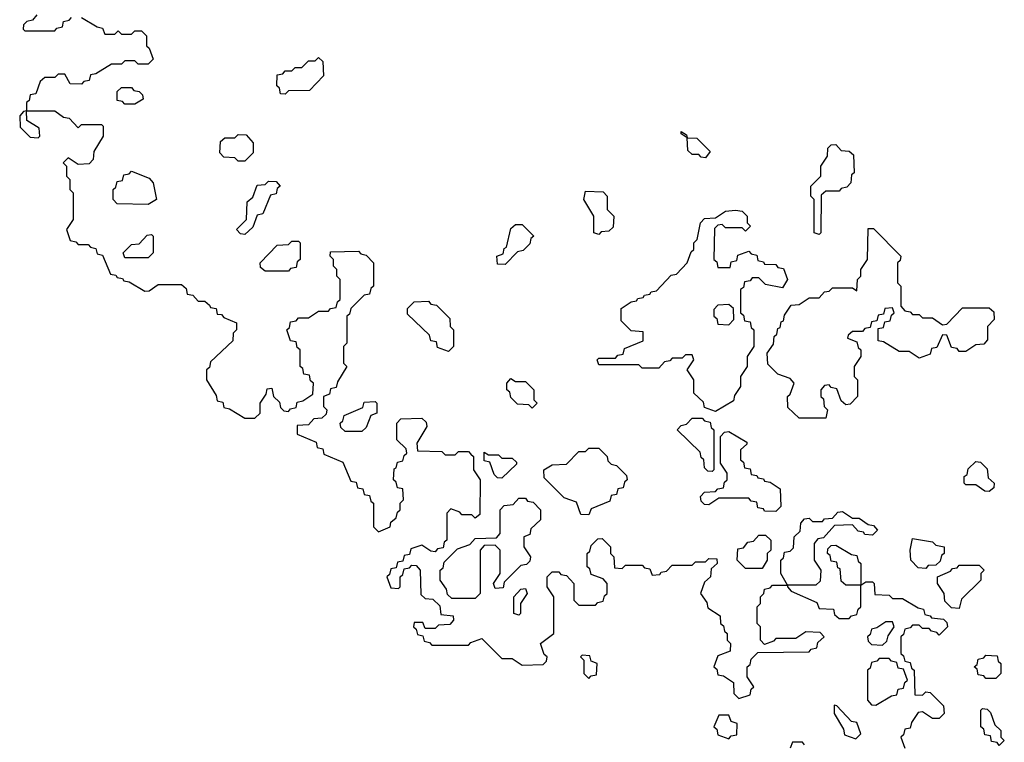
# Model space of a CAD drawing. Extents: x 2895860 to 3052244, y 542080 to 918683.
# Tile 35 of 133: x 2935760 to 2938710, y 709489 to 711653. Entities that reach past the tile are written whole.
import ezdxf

# ---------------------------------------------------------------- set-up
doc = ezdxf.new("R2010")
doc.units = 0

msp = doc.modelspace()

# ---------------------------------------------------------------- linework, layer by layer
at = {"layer": '0CON05XD'}
for points in [[(2935811.7, 711668.3), (2935798.3, 711651.7), (2935781.7, 711648.3), (2935771.7, 711638.3), (2935770, 711625), (2935775, 711620), (2935865, 711620), (2935871.7, 711628.3), (2935888.3, 711631.7), (2935891.7, 711648.3), (2935908.3, 711651.7), (2935915, 711660)], [(2935945, 711660), (2935991.7, 711631.7), (2936008.3, 711628.3), (2936015, 711610), (2936045, 711610), (2936055, 711620), (2936065, 711610), (2936095, 711610), (2936105, 711620), (2936125, 711620), (2936140, 711605), (2936140, 711575), (2936148.3, 711568.3), (2936160, 711535), (2936145, 711520), (2936115, 711520), (2936105, 711530), (2936075, 711530), (2936065, 711520), (2936035, 711520), (2935988.3, 711491.7), (2935971.7, 711488.3), (2935968.3, 711471.7), (2935951.7, 711468.3), (2935945, 711460), (2935911.7, 711461.7), (2935895, 711490), (2935875, 711490), (2935865, 711480), (2935835, 711480), (2935821.7, 711468.3), (2935808.3, 711431.7), (2935791.7, 711428.3), (2935788.3, 711411.7), (2935780, 711405), (2935780, 711380), (2935865, 711380), (2935891.7, 711361.7), (2935908.3, 711358.3), (2935935, 711330), (2935945, 711340), (2936005, 711340), (2936010, 711335), (2936010, 711305), (2935981.7, 711258.3), (2935980, 711235), (2935968.3, 711221.7), (2935935, 711220), (2935905, 711240), (2935890, 711225), (2935900, 711215), (2935900, 711185), (2935910, 711175), (2935910, 711145), (2935920, 711135), (2935920, 711055), (2935900, 711025), (2935911.7, 710991.7), (2935928.3, 710988.3), (2935935, 710980), (2935965, 710980), (2935971.7, 710971.7), (2935988.3, 710968.3), (2935991.7, 710951.7), (2936008.3, 710948.3), (2936031.7, 710891.7), (2936048.3, 710888.3), (2936051.7, 710881.7), (2936068.3, 710878.3), (2936071.7, 710871.7), (2936088.3, 710868.3), (2936135, 710840), (2936148.3, 710841.7), (2936175, 710860), (2936245, 710860), (2936258.3, 710848.3), (2936261.7, 710831.7), (2936278.3, 710828.3), (2936295, 710810), (2936315, 710810), (2936328.3, 710798.3), (2936331.7, 710791.7), (2936348.3, 710788.3), (2936351.7, 710771.7), (2936365, 710770), (2936371.7, 710761.7), (2936410, 710745), (2936410, 710725), (2936400, 710715), (2936398.3, 710691.7), (2936331.7, 710628.3), (2936328.3, 710611.7), (2936320, 710605), (2936320, 710575), (2936348.3, 710528.3), (2936351.7, 710511.7), (2936368.3, 710508.3), (2936371.7, 710491.7), (2936388.3, 710488.3), (2936435, 710460), (2936465, 710460), (2936480, 710475), (2936480, 710505), (2936498.3, 710531.7), (2936501.7, 710548.3), (2936515, 710550), (2936520, 710525), (2936538.3, 710508.3), (2936541.7, 710491.7), (2936551.7, 710481.7), (2936565, 710480), (2936571.7, 710488.3), (2936588.3, 710491.7), (2936591.7, 710508.3), (2936608.3, 710511.7), (2936638.3, 710531.7), (2936640, 710565), (2936631.7, 710571.7), (2936628.3, 710588.3), (2936611.7, 710591.7), (2936608.3, 710608.3), (2936600, 710615), (2936600, 710665), (2936591.7, 710671.7), (2936588.3, 710688.3), (2936571.7, 710691.7), (2936560, 710725), (2936568.3, 710731.7), (2936571.7, 710748.3), (2936588.3, 710751.7), (2936595, 710760), (2936625, 710760), (2936655, 710780), (2936685, 710780), (2936691.7, 710788.3), (2936708.3, 710791.7), (2936711.7, 710808.3), (2936720, 710815), (2936720, 710875), (2936710, 710885), (2936710, 710905), (2936700, 710915), (2936700, 710935), (2936690, 710945), (2936691.7, 710958.3), (2936775, 710960), (2936781.7, 710951.7), (2936798.3, 710948.3), (2936820, 710925), (2936820, 710855), (2936811.7, 710848.3), (2936808.3, 710831.7), (2936791.7, 710828.3), (2936751.7, 710788.3), (2936748.3, 710771.7), (2936740, 710765), (2936740, 710685), (2936730, 710675), (2936730, 710625), (2936740, 710615), (2936711.7, 710568.3), (2936708.3, 710551.7), (2936691.7, 710548.3), (2936688.3, 710531.7), (2936670, 710525), (2936670, 710495), (2936680, 710485), (2936678.3, 710471.7), (2936665, 710460), (2936641.7, 710458.3), (2936625, 710440), (2936591.7, 710438.3), (2936591.7, 710411.7), (2936648.3, 710388.3), (2936651.7, 710371.7), (2936668.3, 710368.3), (2936671.7, 710351.7), (2936728.3, 710328.3), (2936751.7, 710271.7), (2936768.3, 710268.3), (2936771.7, 710251.7), (2936788.3, 710248.3), (2936791.7, 710231.7), (2936808.3, 710228.3), (2936811.7, 710211.7), (2936820, 710205), (2936820, 710135), (2936835, 710120), (2936870, 710135), (2936871.7, 710148.3), (2936888.3, 710161.7), (2936891.7, 710178.3), (2936900, 710185), (2936900, 710205), (2936910, 710215), (2936908.3, 710248.3), (2936891.7, 710251.7), (2936888.3, 710268.3), (2936880, 710275), (2936881.7, 710308.3), (2936888.3, 710311.7), (2936891.7, 710328.3), (2936908.3, 710331.7), (2936911.7, 710348.3), (2936920, 710355), (2936918.3, 710368.3), (2936890, 710395), (2936890, 710445), (2936901.7, 710458.3), (2936965, 710460), (2936978.3, 710448.3), (2936980, 710435), (2936950, 710385), (2936951.7, 710361.7), (2937025, 710360), (2937035, 710350), (2937065, 710350), (2937075, 710360), (2937105, 710360), (2937111.7, 710351.7)], [(2936555, 711430), (2936541.7, 711431.7), (2936538.3, 711448.3), (2936530, 711455), (2936531.7, 711488.3), (2936548.3, 711491.7), (2936555, 711500), (2936575, 711500), (2936585, 711510), (2936605, 711510), (2936625, 711530), (2936645, 711530), (2936655, 711540), (2936668.3, 711528.3), (2936670, 711485), (2936628.3, 711441.7), (2936565, 711440), (2936555, 711430)], [(2936105, 711400), (2936075, 711400), (2936068.3, 711408.3), (2936051.7, 711411.7), (2936051.7, 711438.3), (2936065, 711450), (2936095, 711450), (2936101.7, 711441.7), (2936118.3, 711438.3), (2936128.3, 711428.3), (2936130, 711415), (2936105, 711400)], [(2935815, 711300), (2935820, 711305), (2935818.3, 711328.3), (2935781.7, 711351.7), (2935780, 711380), (2935771.7, 711378.3), (2935760, 711365), (2935761.7, 711331.7), (2935791.7, 711301.7), (2935815, 711300)], [(2936435, 711230), (2936415, 711230), (2936405, 711240), (2936371.7, 711241.7), (2936360, 711255), (2936361.7, 711288.3), (2936375, 711300), (2936405, 711300), (2936415, 711310), (2936438.3, 711308.3), (2936460, 711285), (2936460, 711255), (2936435, 711230)], [(2937815, 711240), (2937801.7, 711241.7), (2937795, 711250), (2937775, 711250), (2937761.7, 711261.7), (2937760, 711300), (2937741.7, 711311.7), (2937741.7, 711318.3), (2937758.3, 711308.3), (2937760, 711300), (2937788.3, 711298.3), (2937828.3, 711258.3), (2937815, 711240)], [(2938155, 711010), (2938140, 711015), (2938140, 711115), (2938130, 711125), (2938130, 711155), (2938160, 711185), (2938160, 711215), (2938180, 711245), (2938181.7, 711268.3), (2938191.7, 711278.3), (2938205, 711280), (2938221.7, 711261.7), (2938245, 711260), (2938258.3, 711248.3), (2938260, 711195), (2938251.7, 711188.3), (2938250, 711165), (2938238.3, 711151.7), (2938221.7, 711148.3), (2938215, 711140), (2938175, 711140), (2938161.7, 711128.3), (2938160, 711015), (2938155, 711010)], [(2936145, 711100), (2936051.7, 711101.7), (2936040, 711115), (2936040, 711145), (2936048.3, 711151.7), (2936051.7, 711168.3), (2936068.3, 711171.7), (2936071.7, 711188.3), (2936088.3, 711191.7), (2936095, 711200), (2936148.3, 711178.3), (2936160, 711165), (2936170, 711115), (2936145, 711100)], [(2936435, 711010), (2936421.7, 711011.7), (2936410, 711025), (2936440, 711055), (2936441.7, 711108.3), (2936458.3, 711121.7), (2936471.7, 711158.3), (2936495, 711160), (2936505, 711170), (2936528.3, 711168.3), (2936540, 711155), (2936531.7, 711148.3), (2936528.3, 711131.7), (2936511.7, 711128.3), (2936488.3, 711071.7), (2936471.7, 711068.3), (2936458.3, 711031.7), (2936435, 711010)], [(2937495, 711010), (2937480, 711015), (2937480, 711065), (2937450, 711115), (2937455, 711140), (2937508.3, 711138.3), (2937520, 711125), (2937520, 711085), (2937540, 711065), (2937538.3, 711031.7), (2937525, 711020), (2937501.7, 711018.3), (2937495, 711010)], [(2937845, 710480), (2937811.7, 710491.7), (2937808.3, 710508.3), (2937780, 710535), (2937780, 710575), (2937760, 710605), (2937780, 710635), (2937775, 710650), (2937755, 710650), (2937745, 710640), (2937715, 710640), (2937708.3, 710631.7), (2937691.7, 710628.3), (2937675, 710610), (2937625, 710610), (2937615, 710620), (2937495, 710620), (2937490, 710635), (2937495, 710640), (2937545, 710640), (2937551.7, 710648.3), (2937568.3, 710651.7), (2937571.7, 710668.3), (2937628.3, 710691.7), (2937628.3, 710718.3), (2937591.7, 710721.7), (2937561.7, 710751.7), (2937561.7, 710788.3), (2937591.7, 710808.3), (2937608.3, 710811.7), (2937611.7, 710818.3), (2937628.3, 710821.7), (2937631.7, 710828.3), (2937648.3, 710831.7), (2937651.7, 710838.3), (2937668.3, 710841.7), (2937711.7, 710888.3), (2937728.3, 710891.7), (2937760, 710925), (2937771.7, 710958.3), (2937780, 710965), (2937780, 710985), (2937790, 710995), (2937800, 711045), (2937811.7, 711058.3), (2937845, 711060), (2937875, 711080), (2937905, 711082.5), (2937925, 711080), (2937940, 711065), (2937940, 711045), (2937950, 711035), (2937935, 711020), (2937925, 711030), (2937875, 711030), (2937865, 711040), (2937851.7, 711038.3), (2937841.7, 711028.3), (2937840, 710935), (2937848.3, 710928.3), (2937851.7, 710911.7), (2937888.3, 710911.7), (2937891.7, 710928.3), (2937908.3, 710931.7), (2937911.7, 710948.3), (2937945, 710960), (2937951.7, 710951.7), (2937968.3, 710948.3), (2937971.7, 710931.7), (2937988.3, 710928.3), (2937991.7, 710921.7), (2938025, 710920), (2938031.7, 710911.7), (2938048.3, 710908.3), (2938060, 710875), (2938045, 710850), (2937995, 710860), (2937975, 710880), (2937955, 710880), (2937948.3, 710871.7), (2937931.7, 710868.3), (2937928.3, 710851.7), (2937920, 710845), (2937920, 710775), (2937928.3, 710768.3), (2937931.7, 710751.7), (2937948.3, 710748.3), (2937951.7, 710731.7), (2937960, 710725), (2937960, 710675), (2937940, 710645), (2937940, 710615), (2937920, 710585), (2937920, 710555), (2937901.7, 710528.3), (2937898.3, 710511.7), (2937845, 710480)], [(2937215, 710920), (2937191.7, 710921.7), (2937190, 710945), (2937208.3, 710951.7), (2937211.7, 710968.3), (2937218.3, 710971.7), (2937231.7, 711028.3), (2937245, 711040), (2937265, 711040), (2937300, 711005), (2937291.7, 710998.3), (2937288.3, 710981.7), (2937268.3, 710961.7), (2937251.7, 710958.3), (2937215, 710920)], [(2936145, 710940), (2936075, 710940), (2936070, 710955), (2936095, 710980), (2936118.3, 710981.7), (2936141.7, 711008.3), (2936155, 711010), (2936160, 711005), (2936160, 710955), (2936145, 710940)], [(2938175, 710460), (2938095, 710460), (2938061.7, 710491.7), (2938060, 710525), (2938068.3, 710531.7), (2938080, 710565), (2938068.3, 710578.3), (2938031.7, 710591.7), (2938001.7, 710621.7), (2938000, 710655), (2938018.3, 710681.7), (2938020, 710705), (2938028.3, 710711.7), (2938031.7, 710728.3), (2938038.3, 710731.7), (2938041.7, 710748.3), (2938048.3, 710751.7), (2938051.7, 710768.3), (2938071.7, 710798.3), (2938095, 710800), (2938125, 710820), (2938155, 710820), (2938171.7, 710838.3), (2938185, 710840), (2938195, 710850), (2938255, 710850), (2938268.3, 710841.7), (2938270, 710875), (2938280, 710885), (2938280, 710905), (2938300, 710935), (2938301.7, 711028.3), (2938318.3, 711028.3), (2938400, 710945), (2938398.3, 710931.7), (2938390, 710925), (2938390, 710865), (2938400, 710855), (2938400, 710795), (2938411.7, 710781.7), (2938428.3, 710778.3), (2938435, 710770), (2938455, 710770), (2938465, 710760), (2938495, 710760), (2938525, 710740), (2938538.3, 710741.7), (2938585, 710790), (2938665, 710790), (2938678.3, 710778.3), (2938680, 710755), (2938660, 710735), (2938660, 710695), (2938648.3, 710681.7), (2938625, 710680), (2938595, 710660), (2938575, 710660), (2938568.3, 710668.3), (2938551.7, 710671.7), (2938538.3, 710708.3), (2938525, 710710), (2938508.3, 710671.7), (2938491.7, 710668.3), (2938488.3, 710651.7), (2938455, 710640), (2938425, 710660), (2938395, 710660), (2938348.3, 710688.3), (2938331.7, 710691.7), (2938331.7, 710728.3), (2938348.3, 710731.7), (2938351.7, 710748.3), (2938368.3, 710751.7), (2938371.7, 710768.3), (2938380, 710775), (2938375, 710790), (2938351.7, 710788.3), (2938348.3, 710771.7), (2938331.7, 710768.3), (2938328.3, 710751.7), (2938311.7, 710748.3), (2938308.3, 710731.7), (2938291.7, 710728.3), (2938285, 710720), (2938255, 710720), (2938241.7, 710708.3), (2938240, 710700), (2938268.3, 710688.3), (2938271.7, 710671.7), (2938280, 710665), (2938280, 710645), (2938260, 710615), (2938260, 710585), (2938270, 710575), (2938270, 710525), (2938248.3, 710501.7), (2938235, 710500), (2938221.7, 710511.7), (2938208.3, 710548.3), (2938191.7, 710551.7), (2938185, 710560), (2938171.7, 710558.3), (2938160, 710545), (2938160, 710525), (2938168.3, 710518.3), (2938170, 710495), (2938180, 710485), (2938175, 710460)], [(2936565, 710900), (2936495, 710900), (2936481.7, 710911.7), (2936480, 710925), (2936531.7, 710978.3), (2936565, 710980), (2936575, 710990), (2936595, 710990), (2936600, 710985), (2936600, 710935), (2936591.7, 710928.3), (2936588.3, 710911.7), (2936571.7, 710908.3), (2936565, 710900)], [(2937045, 710660), (2937011.7, 710671.7), (2937008.3, 710688.3), (2936991.7, 710691.7), (2936988.3, 710708.3), (2936921.7, 710771.7), (2936921.7, 710788.3), (2936941.7, 710808.3), (2936985, 710810), (2936991.7, 710801.7), (2937008.3, 710798.3), (2937048.3, 710758.3), (2937050, 710735), (2937060, 710725), (2937060, 710675), (2937045, 710660)], [(2937885, 710740), (2937900, 710755), (2937898.3, 710788.3), (2937885, 710800), (2937851.7, 710798.3), (2937840, 710785), (2937840, 710765), (2937848.3, 710758.3), (2937851.7, 710741.7), (2937885, 710740)], [(2937295, 710490), (2937285, 710500), (2937251.7, 710501.7), (2937231.7, 710521.7), (2937228.3, 710538.3), (2937220, 710545), (2937220, 710565), (2937231.7, 710578.3), (2937245, 710570), (2937275, 710570), (2937300, 710545), (2937300, 710515), (2937310, 710505), (2937295, 710490)], [(2936785, 710420), (2936735, 710420), (2936721.7, 710431.7), (2936720, 710445), (2936728.3, 710451.7), (2936731.7, 710468.3), (2936788.3, 710491.7), (2936791.7, 710508.3), (2936825, 710510), (2936830, 710505), (2936830, 710475), (2936811.7, 710468.3), (2936798.3, 710431.7), (2936785, 710420)], [(2937835, 710300), (2937821.7, 710301.7), (2937811.7, 710311.7), (2937810, 710335), (2937801.7, 710341.7), (2937798.3, 710358.3), (2937730, 710425), (2937741.7, 710438.3), (2937758.3, 710441.7), (2937775, 710460), (2937805, 710460), (2937811.7, 710451.7), (2937828.3, 710448.3), (2937831.7, 710431.7), (2937840, 710425), (2937840, 710305), (2937835, 710300)], [(2938025, 710180), (2937991.7, 710181.7), (2937988.3, 710188.3), (2937971.7, 710191.7), (2937968.3, 710208.3), (2937951.7, 710211.7), (2937945, 710220), (2937855, 710220), (2937825, 710200), (2937811.7, 710201.7), (2937801.7, 710211.7), (2937800, 710225), (2937811.7, 710238.3), (2937845, 710240), (2937851.7, 710248.3), (2937868.3, 710251.7), (2937871.7, 710268.3), (2937880, 710275), (2937880, 710295), (2937860, 710325), (2937860, 710405), (2937871.7, 710418.3), (2937885, 710420), (2937938.3, 710388.3), (2937938.3, 710381.7), (2937920, 710365), (2937920, 710335), (2937928.3, 710328.3), (2937931.7, 710311.7), (2937948.3, 710308.3), (2937951.7, 710291.7), (2937968.3, 710288.3), (2937971.7, 710281.7), (2937988.3, 710278.3), (2937991.7, 710271.7), (2938008.3, 710268.3), (2938038.3, 710248.3), (2938040, 710195), (2938025, 710180)], [(2937465, 710170), (2937441.7, 710171.7), (2937428.3, 710208.3), (2937391.7, 710221.7), (2937331.7, 710281.7), (2937330, 710305), (2937355, 710320), (2937398.3, 710321.7), (2937435, 710360), (2937455, 710360), (2937465, 710370), (2937495, 710370), (2937520, 710345), (2937521.7, 710331.7), (2937531.7, 710321.7), (2937548.3, 710318.3), (2937578.3, 710288.3), (2937580, 710275), (2937571.7, 710268.3), (2937568.3, 710251.7), (2937551.7, 710248.3), (2937548.3, 710231.7), (2937531.7, 710228.3), (2937528.3, 710211.7), (2937471.7, 710188.3), (2937465, 710170)], [(2937111.7, 710351.7), (2937120, 710345), (2937120, 710305), (2937140, 710275), (2937138.3, 710171.7), (2937125, 710160), (2937115, 710170), (2937085, 710170), (2937078.3, 710178.3), (2937051.7, 710188.3), (2937040, 710175), (2937040, 710095), (2937031.7, 710088.3), (2937028.3, 710071.7), (2937011.7, 710068.3), (2937005, 710060), (2936991.7, 710061.7), (2936965, 710080), (2936931.7, 710068.3), (2936928.3, 710051.7), (2936911.7, 710048.3), (2936908.3, 710031.7), (2936891.7, 710028.3), (2936888.3, 710011.7), (2936871.7, 710008.3), (2936868.3, 709991.7), (2936860, 709985), (2936871.7, 709951.7), (2936895, 709950), (2936900, 709955), (2936900, 709985), (2936908.3, 709991.7), (2936911.7, 710008.3), (2936928.3, 710011.7), (2936935, 710020), (2936948.3, 710018.3), (2936960, 710005), (2936961.7, 709931.7), (2936975, 709920), (2936998.3, 709918.3), (2937018.3, 709898.3), (2937021.7, 709871.7), (2937058.3, 709868.3), (2937060, 709855), (2937048.3, 709841.7), (2937015, 709840), (2937005, 709830), (2936975, 709830), (2936968.3, 709848.3), (2936941.7, 709848.3), (2936940, 709835), (2936948.3, 709828.3), (2936951.7, 709811.7), (2936968.3, 709808.3), (2936971.7, 709791.7), (2936988.3, 709788.3), (2936995, 709780), (2937105, 709780), (2937111.7, 709788.3), (2937145, 709800), (2937205, 709740), (2937235, 709740), (2937265, 709720), (2937328.3, 709721.7), (2937338.3, 709731.7), (2937340, 709745), (2937331.7, 709751.7), (2937320, 709785), (2937360, 709815), (2937360, 709925), (2937340, 709955), (2937340, 709985), (2937355, 710000), (2937375, 710000), (2937381.7, 709991.7), (2937398.3, 709988.3), (2937420, 709965), (2937420, 709915), (2937435, 709900), (2937485, 709900), (2937491.7, 709908.3), (2937508.3, 709911.7), (2937511.7, 709928.3), (2937520, 709935), (2937520, 709965), (2937508.3, 709978.3), (2937471.7, 709991.7), (2937468.3, 710008.3), (2937460, 710015), (2937460, 710055), (2937468.3, 710061.7), (2937471.7, 710078.3), (2937491.7, 710098.3), (2937505, 710100), (2937530, 710075), (2937530, 710055), (2937540, 710045), (2937541.7, 710011.7), (2937565, 710010), (2937575, 710020), (2937625, 710020), (2937631.7, 710011.7), (2937648.3, 710008.3), (2937655, 709990), (2937678.3, 709991.7), (2937681.7, 709998.3), (2937698.3, 710001.7), (2937715, 710020), (2937775, 710020), (2937785, 710030), (2937815, 710030), (2937825, 710040), (2937848.3, 710038.3), (2937850, 710025), (2937831.7, 710008.3), (2937830, 709985), (2937811.7, 709968.3), (2937800, 709935), (2937818.3, 709908.3), (2937821.7, 709891.7), (2937858.3, 709868.3), (2937860, 709845), (2937868.3, 709838.3), (2937871.7, 709821.7), (2937880, 709815), (2937880, 709795), (2937890, 709785), (2937888.3, 709761.7), (2937851.7, 709748.3), (2937840, 709715), (2937848.3, 709708.3), (2937851.7, 709691.7), (2937868.3, 709688.3), (2937898.3, 709668.3), (2937900, 709635), (2937915, 709620), (2937948.3, 709631.7), (2937951.7, 709648.3), (2937960, 709655), (2937940, 709685), (2937940, 709715), (2937948.3, 709721.7), (2937951.7, 709738.3), (2937971.7, 709758.3), (2938125, 709760), (2938131.7, 709768.3), (2938148.3, 709771.7), (2938151.7, 709788.3), (2938170, 709805), (2938158.3, 709818.3), (2938115, 709820), (2938085, 709800), (2938025, 709800), (2938018.3, 709791.7), (2937991.7, 709781.7), (2937980, 709795), (2937980, 709835), (2937970, 709845), (2937970, 709895), (2937980, 709905), (2937980, 709925), (2937990, 709935), (2937991.7, 709948.3), (2938008.3, 709951.7), (2938015, 709960), (2938060, 709960), (2938040, 709995), (2938040, 710035), (2938048.3, 710041.7), (2938051.7, 710058.3), (2938068.3, 710061.7), (2938078.3, 710071.7), (2938080, 710105), (2938098.3, 710121.7), (2938100, 710145), (2938111.7, 710158.3), (2938125, 710160), (2938135, 710150), (2938165, 710150), (2938171.7, 710158.3), (2938195, 710160), (2938211.7, 710178.3), (2938225, 710180), (2938255, 710160), (2938275, 710160), (2938301.7, 710141.7), (2938318.3, 710138.3), (2938330, 710125), (2938315, 710110), (2938291.7, 710111.7), (2938288.3, 710118.3), (2938271.7, 710121.7), (2938255, 710140), (2938201.7, 710138.3), (2938168.3, 710101.7), (2938151.7, 710098.3), (2938140, 710085), (2938140, 710035), (2938160, 710005), (2938158.3, 709971.7), (2938145, 709960), (2938060, 709960), (2938060, 709955), (2938071.7, 709941.7), (2938148.3, 709908.3), (2938155, 709890), (2938198.3, 709888.3), (2938201.7, 709871.7), (2938215, 709860), (2938245, 709860), (2938251.7, 709868.3), (2938268.3, 709871.7), (2938271.7, 709888.3), (2938280, 709895), (2938280, 709960), (2938235, 709960), (2938221.7, 709971.7), (2938218.3, 710008.3), (2938211.7, 710011.7), (2938208.3, 710028.3), (2938191.7, 710031.7), (2938188.3, 710048.3), (2938180, 710055), (2938181.7, 710068.3), (2938191.7, 710078.3), (2938205, 710080), (2938251.7, 710051.7), (2938268.3, 710048.3), (2938271.7, 710031.7), (2938280, 710025), (2938280, 709960), (2938295, 709970), (2938315, 709970), (2938320, 709965), (2938321.7, 709931.7), (2938365, 709930), (2938375, 709920), (2938405, 709920), (2938451.7, 709891.7), (2938468.3, 709888.3), (2938471.7, 709871.7), (2938488.3, 709868.3), (2938491.7, 709861.7), (2938528.3, 709858.3), (2938538.3, 709848.3), (2938540, 709835), (2938515, 709810), (2938508.3, 709818.3), (2938491.7, 709821.7), (2938485, 709830), (2938465, 709830), (2938455, 709840), (2938435, 709840), (2938428.3, 709831.7), (2938411.7, 709828.3), (2938408.3, 709811.7), (2938400, 709805), (2938400, 709755), (2938408.3, 709748.3), (2938411.7, 709731.7), (2938428.3, 709728.3), (2938431.7, 709711.7), (2938440, 709705), (2938441.7, 709631.7), (2938465, 709630), (2938475, 709640), (2938488.3, 709638.3), (2938528.3, 709598.3), (2938530, 709575), (2938515, 709560), (2938495, 709560), (2938465, 709580), (2938451.7, 709578.3), (2938431.7, 709548.3), (2938428.3, 709531.7), (2938411.7, 709528.3), (2938408.3, 709511.7), (2938400, 709505), (2938411.7, 709471.7)], [(2937205, 710280), (2937191.7, 710281.7), (2937181.7, 710291.7), (2937168.3, 710328.3), (2937151.7, 710331.7), (2937151.7, 710358.3), (2937165, 710350), (2937195, 710350), (2937205, 710340), (2937235, 710340), (2937248.3, 710328.3), (2937248.3, 710321.7), (2937205, 710280)], [(2938665, 710240), (2938651.7, 710241.7), (2938625, 710260), (2938595, 710260), (2938590, 710265), (2938590, 710285), (2938598.3, 710291.7), (2938601.7, 710308.3), (2938625, 710330), (2938638.3, 710328.3), (2938658.3, 710308.3), (2938661.7, 710281.7), (2938680, 710265), (2938678.3, 710251.7), (2938665, 710240)], [(2937125, 709920), (2937055, 709920), (2937041.7, 709931.7), (2937038.3, 709948.3), (2937020, 709975), (2937020, 710005), (2937028.3, 710011.7), (2937031.7, 710028.3), (2937071.7, 710068.3), (2937108.3, 710081.7), (2937125, 710100), (2937188.3, 710101.7), (2937200, 710115), (2937200, 710185), (2937211.7, 710198.3), (2937238.3, 710201.7), (2937255, 710220), (2937275, 710220), (2937281.7, 710211.7), (2937298.3, 710208.3), (2937320, 710185), (2937320, 710155), (2937291.7, 710128.3), (2937288.3, 710111.7), (2937270, 710105), (2937270, 710075), (2937290, 710045), (2937288.3, 710031.7), (2937278.3, 710021.7), (2937261.7, 710018.3), (2937211.7, 709968.3), (2937208.3, 709951.7), (2937185, 709950), (2937180, 709965), (2937200, 709995), (2937200, 710065), (2937185, 710080), (2937151.7, 710078.3), (2937140, 710065), (2937140, 709935), (2937125, 709920)], [(2937985, 710010), (2937935, 710010), (2937910, 710035), (2937911.7, 710068.3), (2937928.3, 710071.7), (2937941.7, 710088.3), (2937958.3, 710091.7), (2937975, 710110), (2937995, 710110), (2938010, 710095), (2938010, 710065), (2938000, 710055), (2938000, 710035), (2937985, 710010)], [(2938475, 710010), (2938451.7, 710011.7), (2938430, 710035), (2938427.5, 710065), (2938435, 710100), (2938495, 710090), (2938505, 710080), (2938530, 710075), (2938530, 710055), (2938521.7, 710048.3), (2938518.3, 710031.7), (2938505, 710020), (2938481.7, 710018.3), (2938475, 710010)], [(2938575, 709890), (2938551.7, 709891.7), (2938531.7, 709911.7), (2938530, 709935), (2938510, 709965), (2938510, 709985), (2938548.3, 710001.7), (2938555, 710010), (2938568.3, 710011.7), (2938575, 710020), (2938635, 710020), (2938650, 710005), (2938640, 709995), (2938640, 709975), (2938581.7, 709918.3), (2938575, 709890)], [(2937255, 709870), (2937240, 709875), (2937240, 709925), (2937261.7, 709948.3), (2937275, 709950), (2937280, 709935), (2937260, 709905), (2937260, 709875), (2937255, 709870)], [(2938345, 709780), (2938358.3, 709791.7), (2938361.7, 709808.3), (2938380, 709835), (2938375, 709850), (2938355, 709850), (2938328.3, 709831.7), (2938311.7, 709828.3), (2938308.3, 709811.7), (2938300, 709805), (2938301.7, 709791.7), (2938311.7, 709781.7), (2938345, 709780)], [(2937465, 709680), (2937471.7, 709688.3), (2937488.3, 709691.7), (2937490, 709725), (2937471.7, 709731.7), (2937468.3, 709748.3), (2937445, 709750), (2937440, 709745), (2937450, 709735), (2937450, 709695), (2937465, 709680)], [(2938685, 709680), (2938655, 709680), (2938648.3, 709688.3), (2938631.7, 709691.7), (2938628.3, 709708.3), (2938620, 709715), (2938628.3, 709721.7), (2938631.7, 709738.3), (2938648.3, 709741.7), (2938655, 709750), (2938688.3, 709748.3), (2938691.7, 709731.7), (2938700, 709725), (2938700, 709695), (2938685, 709680)], [(2938325, 709600), (2938371.7, 709628.3), (2938388.3, 709631.7), (2938391.7, 709648.3), (2938408.3, 709651.7), (2938411.7, 709668.3), (2938420, 709675), (2938408.3, 709708.3), (2938391.7, 709711.7), (2938388.3, 709728.3), (2938371.7, 709731.7), (2938365, 709740), (2938335, 709740), (2938328.3, 709731.7), (2938311.7, 709728.3), (2938308.3, 709711.7), (2938300, 709705), (2938300, 709615), (2938311.7, 709601.7), (2938325, 709600)], [(2938265, 709500), (2938280, 709515), (2938268.3, 709548.3), (2938251.7, 709551.7), (2938208.3, 709598.3), (2938200, 709600), (2938200, 709575), (2938228.3, 709528.3), (2938231.7, 709511.7), (2938265, 709500)], [(2937885, 709500), (2937891.7, 709508.3), (2937908.3, 709511.7), (2937910, 709545), (2937891.7, 709551.7), (2937885, 709570), (2937855, 709570), (2937840, 709535), (2937848.3, 709528.3), (2937851.7, 709511.7), (2937885, 709500)], [(2938695, 709480), (2938688.3, 709488.3), (2938671.7, 709491.7), (2938668.3, 709508.3), (2938651.7, 709511.7), (2938648.3, 709528.3), (2938640, 709535), (2938640, 709585), (2938645, 709590), (2938658.3, 709588.3), (2938668.3, 709578.3), (2938681.7, 709541.7), (2938700, 709525), (2938700, 709505), (2938710, 709495), (2938695, 709480)], [(2938111.7, 709481.7), (2938105, 709490), (2938075, 709490), (2938068.3, 709471.7)]]:
    msp.add_lwpolyline(points, dxfattribs=at)

doc.saveas('drawing.dxf')
